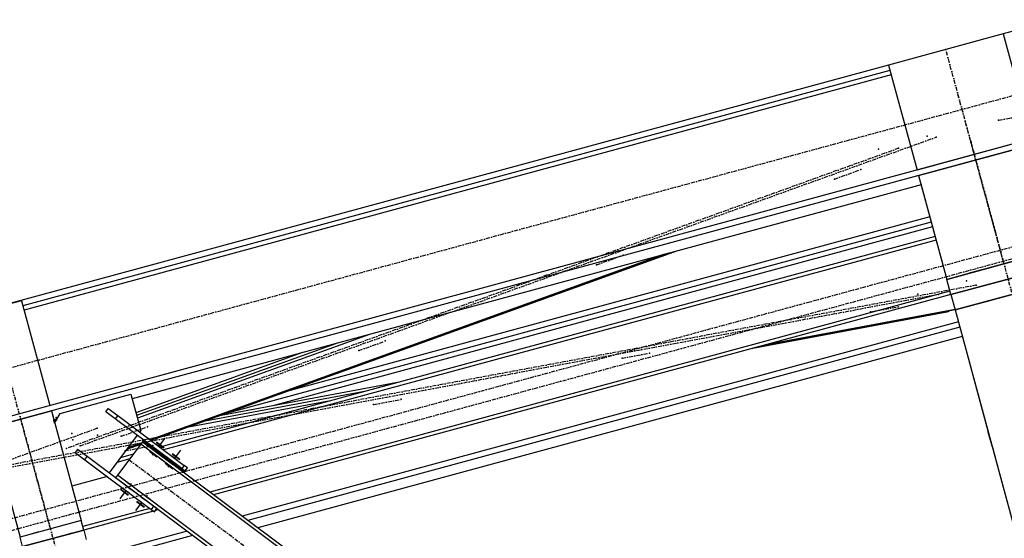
# Model space of a CAD drawing. Header units: millimetres. Extents: x 5305 to 84145, y 9066 to 76599.
# Tile 56 of 158: x 17351 to 19839, y 58947 to 60258. Entities that reach past the tile are written whole.
import ezdxf

# ---------------------------------------------------------------- set-up
doc = ezdxf.new("R2010")
doc.units = ezdxf.units.MM
doc.linetypes.add('STRICHPUNKT2', pattern=[18.5, 10, -4, 0.5, -4])
for name, color, linetype in [('01', 1, 'Continuous'), ('Kante-Höft', 7, 'Continuous'), ('Mitte-Höft', 1, 'Continuous')]:
    doc.layers.add(name, color=color, linetype=linetype)

# ---------------------------------------------------------------- blocks, each defined once
blk = doc.blocks.new('Stahlbau VA')
at = {"layer": 'Kante-Höft'}
for p, q in [((-17974.4, 26852.2), (-19600.4, 26410.5)), ((-17902.2, 26586.8), (-28802.1, 23625.3)), ((-17898.6, 26573.3), (-28798.4, 23611.9)), ((-19600.4, 26410.5), (-19889.9, 26331.8)), ((-19600.4, 26410.5), (-19528.3, 26145.1)), ((-19889.9, 26331.8), (-24425.5, 25099.5)), ((-19886.3, 26318.3), (-22076.9, 25723.2)), ((-19889.9, 26331.8), (-19817.8, 26066.4)), ((-19883.2, 26306.9), (-22073.7, 25711.7)), ((-19528.3, 26145.1), (-19817.8, 26066.4)), ((-19814.1, 26052.9), (-19524.6, 26131.5)), ((-19677.9, 26104.3), (-19677.9, 26104.4)), ((-19668.2, 26107.1), (-19668.2, 26107)), ((-19814.1, 26052.9), (-19742.7, 25790)), ((-19807.7, 26029.3), (-21800.6, 25487.9)), ((-19808.2, 26031.1), (-19742.7, 25790)), ((-19785.7, 25948), (-21401.1, 25509.1)), ((-19782, 25934.6), (-21563.1, 25450.7)), ((-19778.9, 25923.1), (-21445.5, 25470.3)), ((-19772.1, 25898.1), (-21730.8, 25365.9)), ((-19769.7, 25889.4), (-21721.7, 25359.1)), ((-19769.7, 25889.4), (-21721.7, 25359.1)), ((-19742.7, 25790), (-19453.2, 25868.7)), ((-19453.2, 25868.7), (-19742.7, 25790)), ((-20455.4, 25853.4), (-21755.3, 25384.2)), ((-20445.9, 25856), (-21754.5, 25383.6)), ((-20432.2, 25859.7), (-21753.4, 25382.8)), ((-20422.7, 25862.3), (-21752.6, 25382.2)), ((-19602.1, 25828.2), (-19742.7, 25790)), ((-19442.7, 25830.1), (-19732.2, 25751.4)), ((-19732.2, 25751.4), (-19442.7, 25830.1)), ((-19654.4, 25814), (-19686.3, 25805.3)), ((-19654.4, 25814), (-19686.3, 25805.3)), ((-19686.3, 25805.3), (-19686.3, 25805.3)), ((-19686.3, 25805.3), (-19686.3, 25805.3)), ((-19732.2, 25751.4), (-19742.7, 25790)), ((-19432.2, 25791.5), (-19721.7, 25712.8)), ((-19721.7, 25712.8), (-19432.2, 25791.5)), ((-19643.9, 25775.4), (-19675.8, 25766.7)), ((-19643.9, 25775.4), (-19675.8, 25766.7)), ((-19675.8, 25766.7), (-19643.9, 25775.4)), ((-19675.8, 25766.7), (-19643.9, 25775.4)), ((-19734.6, 25760.1), (-21603.9, 25252.2)), ((-19734.6, 25760.1), (-21603.9, 25252.2)), ((-19732.2, 25751.4), (-21594.7, 25245.4)), ((-19732.2, 25751.4), (-19721.7, 25712.8)), ((-19721.7, 25712.8), (-19581.1, 25751)), ((-22080.3, 25735.8), (-22234.7, 25693.9)), ((-22080.3, 25735.8), (-22008.4, 25471.2)), ((-19665.3, 25728.1), (-19633.4, 25736.8)), ((-19665.3, 25728.1), (-19633.4, 25736.8)), ((-19633.4, 25736.8), (-19633.4, 25736.8)), ((-19633.4, 25736.8), (-19633.4, 25736.8)), ((-19742.4, 25706.8), (-20232.7, 25615.4)), ((-19737.7, 25708.5), (-20223.1, 25618)), ((-19721.7, 25712.6), (-20209.5, 25621.7)), ((-19721.9, 25713.4), (-20199.9, 25624.3)), ((-19737.7, 25708.5), (-19742.4, 25706.8)), ((-19738, 25709.6), (-19737.7, 25708.5)), ((-19721.7, 25712.8), (-19137.1, 23560.8)), ((-19713.5, 25682.6), (-21522.3, 25191.2)), ((-19709.9, 25669.1), (-21508.1, 25180.5)), ((-21201.1, 25650.8), (-21787.3, 25439.2)), ((-19703.5, 25645.6), (-21483.3, 25162)), ((-19709.2, 25666.5), (-19637.8, 25404)), ((-19703.3, 25644.8), (-19637.8, 25404)), ((-21287.1, 25627.4), (-21789.2, 25446.2)), ((-21369.9, 25604.9), (-21791.1, 25452.9)), ((-21130.3, 25529.1), (-21575.9, 25446)), ((-21982.2, 25451), (-21803.7, 25499.5)), ((-21803.7, 25499.5), (-21778.8, 25407.8)), ((-21213.2, 25506.6), (-21616.4, 25431.4)), ((-21299.1, 25483.2), (-21658.4, 25416.3)), ((-22159.1, 25415.7), (-22004.7, 25457.7)), ((-22004.7, 25457.7), (-21929.4, 25180.4)), ((-22001.7, 25446.4), (-21996.3, 25426.5)), ((-21996.3, 25426.5), (-21982.2, 25451)), ((-21867.1, 25455.4), (-21861.1, 25463.4)), ((-21843.1, 25437.4), (-21867.1, 25455.4)), ((-21861.1, 25463.4), (-21837.1, 25445.4)), ((-21837.1, 25445.4), (-21843.1, 25437.4)), ((-21837.1, 25445.4), (-21668.9, 25319.6)), ((-21990.7, 25436.3), (-21998.3, 25434.2)), ((-21996.3, 25426.5), (-21998.3, 25434.2)), ((-21674.9, 25311.6), (-21843.1, 25437.4)), ((-22159.1, 25415.7), (-22083.8, 25138.4)), ((-22156.1, 25404.5), (-22083.8, 25138.4)), ((-21787.7, 25396), (-21858.9, 25300.7)), ((-21787.7, 25396), (-21785.4, 25394.3)), ((-21778.8, 25407.8), (-21781.7, 25404)), ((-21779.4, 25402.3), (-21781.7, 25404)), ((-19627.4, 25365.4), (-19637.8, 25404)), ((-21778.8, 25373.1), (-21837.5, 25294.6)), ((-21779.1, 25372.7), (-21814.7, 25359.9)), ((-21778.2, 25373.9), (-21813.8, 25361)), ((-21777, 25375.5), (-21812.5, 25362.7)), ((-21776.1, 25376.7), (-21811.7, 25363.9)), ((-21774, 25379.5), (-21778.8, 25373.1)), ((-19144.4, 23402.2), (-21778.8, 25373.1)), ((-19144.4, 23402.2), (-21778.8, 25373.1)), ((-21774, 25379.5), (-21772.8, 25381.1)), ((-21774, 25379.5), (-21701.9, 25325.6)), ((-21774, 25379.5), (-21701.9, 25325.6)), ((-21669.9, 25301.6), (-21774, 25379.5)), ((-19139.6, 23408.6), (-21774, 25379.5)), ((-21771, 25383.5), (-21772.8, 25381.1)), ((-21772.8, 25381.1), (-21700.7, 25327.2)), ((-21772.8, 25381.1), (-21668.7, 25303.2)), ((-21772.8, 25381.1), (-21668.7, 25303.2)), ((-21700.7, 25327.2), (-21772.8, 25381.1)), ((-21772.8, 25381.1), (-21772.8, 25381.1)), ((-21698.9, 25329.6), (-21771, 25383.5)), ((-21698.9, 25329.6), (-21771, 25383.5)), ((-21674.9, 25311.6), (-21771, 25383.5)), ((-21725.8, 25362.2), (-21740.2, 25372.9)), ((-21725.8, 25362.2), (-21740.2, 25372.9)), ((-21739.6, 25378.7), (-21720.4, 25364.4)), ((-21739.6, 25378.7), (-21720.4, 25364.4)), ((-21739, 25379.5), (-21719.8, 25365.2)), ((-21739, 25379.5), (-21719.8, 25365.2)), ((-21733, 25367.5), (-21717.4, 25388.4)), ((-21733, 25367.5), (-21717.4, 25388.4)), ((-21938.4, 25360.1), (-21944.4, 25352.1)), ((-21944.4, 25352.1), (-21920.3, 25334.1)), ((-21914.4, 25342.1), (-21938.4, 25360.1)), ((-21797.8, 25347.7), (-21830.4, 25338.9)), ((-21757, 25355.5), (-21737.8, 25341.1)), ((-21754, 25354.5), (-21739.6, 25343.7)), ((-21754, 25354.5), (-21739.6, 25343.7)), ((-21734.8, 25350.1), (-21749.2, 25360.9)), ((-21749.2, 25360.9), (-21749.2, 25360.9)), ((-21734.8, 25350.1), (-21749.2, 25360.9)), ((-21749.2, 25360.9), (-21749.2, 25360.9)), ((-21748, 25347.5), (-21746.8, 25349.1)), ((-21746.2, 25364.9), (-21731.8, 25354.1)), ((-21746.2, 25364.9), (-21731.8, 25354.1)), ((-21699.6, 25348.8), (-21680.3, 25334.4)), ((-21699.6, 25348.8), (-21680.3, 25334.4)), ((-21699, 25349.6), (-21679.7, 25335.2)), ((-21699, 25349.6), (-21679.7, 25335.2)), ((-21693, 25337.6), (-21677.4, 25358.4)), ((-21693, 25337.6), (-21677.4, 25358.4)), ((-19627.4, 25365.4), (-19616.9, 25326.8)), ((-21920.3, 25334.1), (-21914.4, 25342.1)), ((-21920.3, 25334.1), (-21752.2, 25208.3)), ((-21746.2, 25216.3), (-21914.4, 25342.1)), ((-21806.5, 25336), (-21839.1, 25327.2)), ((-21806.5, 25336), (-21839.1, 25327.2)), ((-21716.9, 25325.6), (-21697.7, 25311.2)), ((-21713.9, 25324.6), (-21699.5, 25313.8)), ((-21713.9, 25324.6), (-21699.5, 25313.8)), ((-21694.7, 25320.2), (-21709.1, 25331)), ((-21709.1, 25331), (-21709.1, 25331)), ((-21694.7, 25320.2), (-21709.1, 25331)), ((-21709.1, 25331), (-21709.1, 25331)), ((-21706.1, 25335), (-21691.7, 25324.2)), ((-21706.1, 25335), (-21691.7, 25324.2)), ((-21701.9, 25325.6), (-21693.9, 25319.6)), ((-21701.9, 25325.6), (-21693.9, 25319.6)), ((-21701.9, 25325.6), (-21701.9, 25325.6)), ((-21700.7, 25327.2), (-21692.7, 25321.2)), ((-21700.7, 25327.2), (-21692.7, 25321.2)), ((-21692.7, 25321.2), (-21700.7, 25327.2)), ((-21692.7, 25321.2), (-21700.7, 25327.2)), ((-21700.7, 25327.2), (-21700.7, 25327.2)), ((-21700.7, 25327.2), (-21700.7, 25327.2)), ((-21685.7, 25332.2), (-21700.2, 25343)), ((-21685.7, 25332.2), (-21700.2, 25343)), ((-21690.9, 25323.6), (-21698.9, 25329.6)), ((-21690.9, 25323.6), (-21698.9, 25329.6)), ((-21698.9, 25329.6), (-21698.9, 25329.6)), ((-21698.9, 25329.6), (-21698.9, 25329.6)), ((-21692.7, 25321.2), (-21692.7, 25321.2)), ((-21690.9, 25323.6), (-21690.9, 25323.6)), ((-19616.9, 25326.8), (-19466.3, 24772.7)), ((-21858.9, 25300.7), (-21856.7, 25299)), ((-21707.9, 25317.6), (-21706.7, 25319.2)), ((-21693.9, 25319.6), (-21693.9, 25319.6)), ((-21693.9, 25319.6), (-21693.9, 25319.6)), ((-21668.9, 25319.6), (-21674.9, 25311.6)), ((-21674.9, 25311.6), (-21666.9, 25305.6)), ((-21669.9, 25301.6), (-21668.7, 25303.2)), ((-21660.9, 25313.6), (-21668.9, 25319.6)), ((-21666.9, 25305.6), (-21668.7, 25303.2)), ((-21666.9, 25305.6), (-21660.9, 25313.6)), ((-21866.4, 25290.7), (-21953, 25267.2)), ((-21864.9, 25292.7), (-21866.4, 25290.7)), ((-21862.7, 25291), (-21864.9, 25292.7)), ((-21837.5, 25294.6), (-21842.3, 25288.2)), ((-19312, 23395.2), (-21842.3, 25288.2)), ((-19203.1, 23323.8), (-21837.5, 25294.6)), ((-19203.1, 23323.8), (-21837.5, 25294.6)), ((-21814.5, 25278.6), (-21795.3, 25264.3)), ((-21798.3, 25265.3), (-21812.7, 25276)), ((-21798.3, 25265.3), (-21812.7, 25276)), ((-21804.3, 25272.3), (-21805.5, 25270.7)), ((-21953, 25267.2), (-21929.4, 25180.4)), ((-21816.3, 25256.2), (-21831.8, 25235.4)), ((-21816.3, 25256.2), (-21831.8, 25235.4)), ((-21829.5, 25258.6), (-21810.2, 25244.3)), ((-21829.5, 25258.6), (-21810.2, 25244.3)), ((-21828.9, 25259.4), (-21809.6, 25245.1)), ((-21828.9, 25259.4), (-21809.6, 25245.1)), ((-21823.5, 25261.6), (-21809, 25250.9)), ((-21823.5, 25261.6), (-21809, 25250.9)), ((-21817.5, 25269.6), (-21803.1, 25258.9)), ((-21803.1, 25258.9), (-21817.5, 25269.6)), ((-21817.5, 25269.6), (-21817.5, 25269.6)), ((-21803.1, 25258.9), (-21817.5, 25269.6)), ((-21817.5, 25269.6), (-21817.5, 25269.6)), ((-21817.5, 25269.6), (-21803.1, 25258.9)), ((-21803.1, 25258.9), (-21803.1, 25258.9)), ((-21803.1, 25258.9), (-21803.1, 25258.9)), ((-21774.4, 25248.7), (-21755.2, 25234.3)), ((-21758.2, 25235.3), (-21772.6, 25246.1)), ((-21758.2, 25235.3), (-21772.6, 25246.1)), ((-21776.2, 25226.3), (-21791.8, 25205.5)), ((-21776.2, 25226.3), (-21791.8, 25205.5)), ((-21789.4, 25228.7), (-21770.2, 25214.3)), ((-21789.4, 25228.7), (-21770.2, 25214.3)), ((-21788.8, 25229.5), (-21769.6, 25215.1)), ((-21788.8, 25229.5), (-21769.6, 25215.1)), ((-21783.4, 25231.7), (-21769, 25220.9)), ((-21783.4, 25231.7), (-21769, 25220.9)), ((-21777.4, 25239.7), (-21763, 25228.9)), ((-21763, 25228.9), (-21777.4, 25239.7)), ((-21777.4, 25239.7), (-21777.4, 25239.7)), ((-21763, 25228.9), (-21777.4, 25239.7)), ((-21777.4, 25239.7), (-21777.4, 25239.7)), ((-21777.4, 25239.7), (-21763, 25228.9)), ((-21764.2, 25242.3), (-21765.4, 25240.7)), ((-21763, 25228.9), (-21763, 25228.9)), ((-21763, 25228.9), (-21763, 25228.9)), ((-21755.7, 25211), (-21925.2, 25164.9)), ((-21755.7, 25211), (-21925.2, 25164.9)), ((-21746.6, 25204.1), (-21922.8, 25156.2)), ((-21746.2, 25216.3), (-21752.2, 25208.3)), ((-21752.2, 25208.3), (-21744.2, 25202.3)), ((-21738.2, 25210.3), (-21746.2, 25216.3)), ((-21744.2, 25202.3), (-21738.2, 25210.3)), ((-21734.3, 25207.4), (-21741.9, 25205.4)), ((-21929.4, 25180.4), (-22083.8, 25138.4)), ((-21929.4, 25180.4), (-22003.7, 25160.2)), ((-21959.3, 25172.2), (-21976.7, 25167.5)), ((-21959.3, 25172.2), (-21976.7, 25167.5)), ((-21922.8, 25156.2), (-21929.4, 25180.4)), ((-21929.4, 25180.4), (-21929.4, 25180.4)), ((-22009.5, 25158.6), (-22083.8, 25138.4)), ((-21922.8, 25156.2), (-22077.2, 25114.3)), ((-22077.2, 25114.3), (-21922.8, 25156.2)), ((-22036.5, 25151.3), (-22053.9, 25146.5)), ((-22036.5, 25151.3), (-22053.9, 25146.5)), ((-22053.9, 25146.5), (-22053.9, 25146.5)), ((-22053.9, 25146.5), (-22053.9, 25146.5)), ((-21976.7, 25167.5), (-21976.7, 25167.5)), ((-21976.7, 25167.5), (-21976.7, 25167.5)), ((-21952.7, 25148.1), (-21970.1, 25143.4)), ((-21952.7, 25148.1), (-21970.1, 25143.4)), ((-21970.1, 25143.4), (-21952.7, 25148.1)), ((-21970.1, 25143.4), (-21952.7, 25148.1)), ((-21952.7, 25148.1), (-21952.7, 25148.1)), ((-21952.7, 25148.1), (-21952.7, 25148.1)), ((-21922.8, 25156.2), (-21916.3, 25132.1)), ((-21661.9, 25153.2), (-21904.1, 25087.4)), ((-22077.2, 25114.3), (-22083.8, 25138.4)), ((-21970.1, 25143.4), (-21970.1, 25143.4)), ((-21970.1, 25143.4), (-21970.1, 25143.4)), ((-21647.7, 25142.6), (-21900.5, 25073.9))]:
    blk.add_line(p, q, dxfattribs=at)
for p in [(-19745.2, 26371.1), (-19715.4, 26261.4), (-19702.4, 26213.8), (-19611.7, 26192.4), (-19792.4, 26152.3), (-19769.8, 26149.5), (-19915.2, 26118.9), (-19864.3, 26121.4), (-19682.2, 26139.3), (-19681, 26134.8), (-19673.1, 26105.7), (-19669.4, 26092.2), (-19959.9, 26067.7), (-20026.6, 26043.6), (-19630.9, 25950.4), (-19627.3, 25937.4), (-19619.6, 25909), (-20560.5, 25851), (-19606.7, 25861.4), (-20627.2, 25826.9), (-19598, 25829.3), (-19692.9, 25786.3), (-19668.3, 25775.7), (-19815.7, 25752.9), (-19764, 25752.1), (-19865.6, 25720.6), (-19935.3, 25707.6), (-21161, 25634.2), (-21227.8, 25610.1), (-20493.3, 25603.6), (-20563, 25590.7), (-21190.7, 25473.7), (-21121, 25486.7), (-22081.9, 25436.7), (-21992.9, 25440.5), (-21991.4, 25435.1), (-21953, 25400.6), (-21888.8, 25413.8), (-21887.7, 25396), (-21761.6, 25417.4), (-21950.5, 25384.3), (-21828.3, 25393.4), (-21748.7, 25369.7), (-21966.3, 25362.7), (-21931.9, 25369.1), (-21818.4, 25356.8), (-21808.1, 25333.9), (-21726.7, 25334.2), (-22043.6, 25295.6), (-22039.5, 25280.6), (-22036.5, 25269.5), (-21785.5, 25255.7), (-22006.6, 25159.4)]:
    blk.add_point(p, dxfattribs=at)
at = {"layer": 'Mitte-Höft', "linetype": 'STRICHPUNKT2'}
for p, q in [((-19611.7, 26192.4), (-14938.9, 27063.1)), ((-28833.1, 23739.6), (-17933.3, 26701)), ((-19673.1, 26105.7), (-19745.2, 26371.1)), ((-28775.1, 23373.3), (-17798, 26355.7)), ((-28728.9, 23355.8), (-17829, 26317.3)), ((-19619.6, 25909), (-19715.4, 26261.4)), ((-21931.9, 25369.1), (-19769.8, 26149.5)), ((-19864.3, 26121.4), (-21966.3, 25362.7)), ((-19627.3, 25937.4), (-19682.2, 26139.3)), ((-19598, 25829.3), (-19669.4, 26092.2)), ((-20026.6, 26043.6), (-19959.9, 26067.7)), ((-19558.8, 25685), (-19630.9, 25950.4)), ((-20627.2, 25826.9), (-20560.5, 25851)), ((-19668.3, 25775.7), (-24341.1, 24905.1)), ((-19630.9, 25778.9), (-19630.9, 25778.9)), ((-24436.8, 24881.5), (-19764, 25752.1)), ((-19935.3, 25707.6), (-19865.6, 25720.6)), ((-22036.5, 25269.5), (-22133.5, 25626.6)), ((-21227.8, 25610.1), (-21161, 25634.2)), ((-20563, 25590.7), (-20493.3, 25603.6)), ((-21190.7, 25473.7), (-21121, 25486.7)), ((-22006.6, 25159.4), (-22081.9, 25436.7)), ((-21992.9, 25440.5), (-21991.4, 25435.1)), ((-22229.2, 25290.9), (-21888.8, 25413.8)), ((-21828.3, 25393.4), (-21761.6, 25417.4)), ((-21818.4, 25356.8), (-21748.7, 25369.7)), ((-21733, 25367.5), (-21730.3, 25371.1)), ((-21733, 25367.5), (-21730.3, 25371.1)), ((-21749.5, 25345.5), (-21746.8, 25349.1)), ((-21808.1, 25333.9), (-19173.8, 23363)), ((-21701.9, 25325.6), (-21701.9, 25325.6)), ((-21693, 25337.6), (-21690.3, 25341.2)), ((-21693, 25337.6), (-21690.3, 25341.2)), ((-21971.5, 25030.2), (-22043.6, 25295.6)), ((-21709.4, 25315.6), (-21706.7, 25319.2)), ((-21802.8, 25274.3), (-21805.5, 25270.7)), ((-21816.3, 25256.2), (-21819, 25252.6)), ((-21816.3, 25256.2), (-21819, 25252.6)), ((-21776.2, 25226.3), (-21778.9, 25222.7)), ((-21776.2, 25226.3), (-21778.9, 25222.7)), ((-21762.7, 25244.3), (-21765.4, 25240.7))]:
    blk.add_line(p, q, dxfattribs=at)

msp = doc.modelspace()

# ---------------------------------------------------------------- block references
at = {"layer": '01'}
msp.add_blockref('Stahlbau VA', (39436, 33811.6), dxfattribs=at)

doc.saveas('drawing.dxf')
